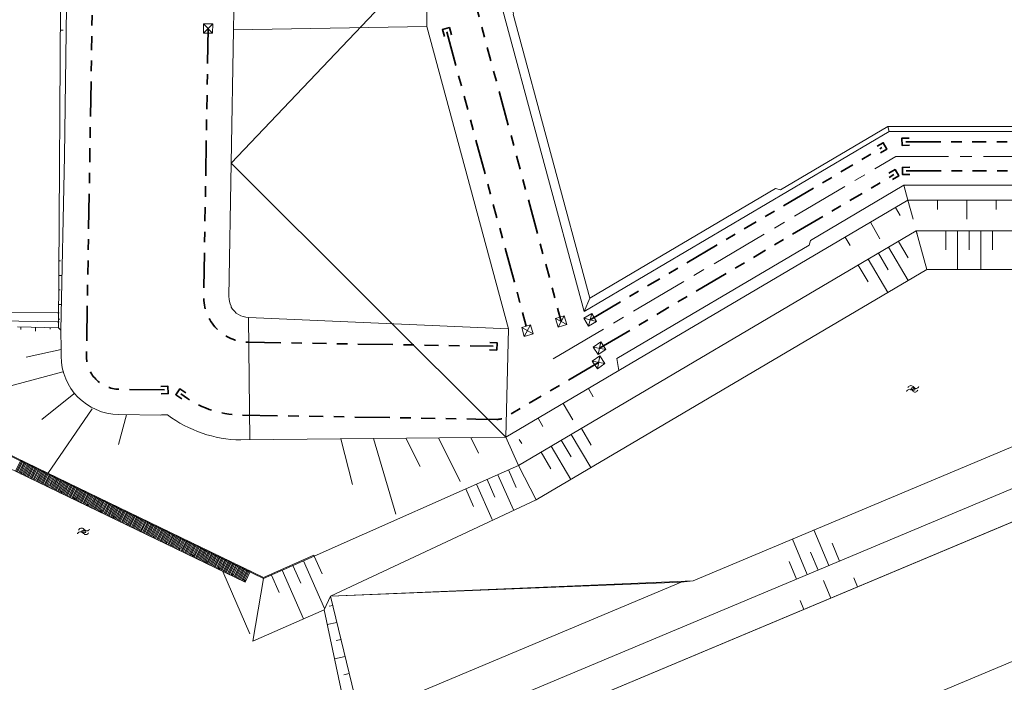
# Model space of a CAD drawing. Header units: metres. Extents: x 239845 to 242720, y 580286 to 584200.
# Tile 58 of 113: x 240109 to 240278, y 583604 to 583717. Entities that reach past the tile are written whole.
import ezdxf

# ---------------------------------------------------------------- set-up
doc = ezdxf.new("R2010")
doc.units = ezdxf.units.M
for name, pattern in [('AM-AS', [16, 10, -2, 2, -2]), ('DASHED', [19.05, 12.7, -6.35]), ('RI-DRAINAGE', [19.2, 6, -1.8, 1.8, -1.8, 2.4, -1.8, 1.8, -1.8])]:
    doc.linetypes.add(name, pattern=pattern)
for name, color, linetype, lineweight, true_color in [('B-WA-RI-DRAINAGE_AFDEKKAP-G', 9, 'Continuous', 35, 0x808080), ('B-WA-RI-DRAINAGE_DRAIN_PP_100-G', 9, 'RI-DRAINAGE', 35, 0x808080), ('B-WE-GW-TALUD_ARCERING-G', 9, 'Continuous', 0, 0x808080), ('B-WE-OG-TOPOGRAFIE-S', 9, 'Continuous', 9, 0x808080), ('B-WE-OG-TOPOGRAFIE-S @ 0.2', 9, 'Continuous', 9, 0x808080), ('B-WE-OG-TOPOGRAFIE-S @ 0.5', 9, 'Continuous', 9, 0x808080), ('GBKN', 9, 'Continuous', 0, 0x808080)]:
    doc.layers.add(name, color=color, linetype=linetype, lineweight=lineweight, true_color=true_color)
for name, color, linetype, lineweight in [('B-WE-GW-GROND_ZAND_CUNETZAND-G', 2, 'Continuous', 18), ('B-WE-GW-GRONDWERK-G', 3, 'Continuous', 18), ('B-WE-GW-GRONDWERK_BODEM_MEER-G', 150, 'Continuous', 18), ('B-WE-GW-GRONDWERK_INSTEEK_SLEUF-G', 7, 'Continuous', 18), ('B-WE-GW-GRONDWERK_INSTEEK_TALUD-G', 70, 'Continuous', 18), ('B-WE-VH-HELLING_KNIKLIJN-G', 30, 'Continuous', 18), ('GEO_kant verharding', 8, 'Continuous', 0), ('N-WE-AM_AS_WEG_FASE_1-G', 6, 'AM-AS', 18), ('N-WE-VH-HELLING_AANDUIDING-G', 30, 'Continuous', 18), ('Ondergrond Meerstad Kunstwerken', 1, 'Continuous', 0), ('V-WE-OG-TOPOGRAFIE-G', 252, 'DASHED', 0)]:
    doc.layers.add(name, color=color, linetype=linetype, lineweight=lineweight)

# ---------------------------------------------------------------- blocks, each defined once
blk = doc.blocks.new('SOG-TOPOGRAFIE_WATER-SO')
at = {"flags": 128}
for points in [[(-1.91, 0.46), (-1.82, 0.6, -0.538831), (0.18, 0.63, 0.605168), (1.86, 0.83, -4.035705)], [(-2.28, -0.81), (-2.19, -0.67, -0.538831), (-0.18, -0.63, 0.605168), (1.49, -0.44, -4.035705)]]:
    blk.add_lwpolyline(points, format="xyb", dxfattribs=at)
blk = doc.blocks.new('*U48')
at = {"layer": 'B-WE-OG-TOPOGRAFIE-S @ 0.2', "xscale": 0.2, "yscale": 0.2, "zscale": 0.2}
blk.add_blockref('SOG-TOPOGRAFIE_WATER-SO', (240120.07, 583629.51), dxfattribs=at)
at = {"layer": 'B-WE-OG-TOPOGRAFIE-S @ 0.5', "xscale": 0.5, "yscale": 0.5, "zscale": 0.5}
blk.add_blockref('SOG-TOPOGRAFIE_WATER-SO', (240120.07, 583629.51), dxfattribs=at)
blk = doc.blocks.new('*U70')
at = {"layer": 'B-WE-OG-TOPOGRAFIE-S @ 0.2', "xscale": 0.2, "yscale": 0.2, "zscale": 0.2}
blk.add_blockref('SOG-TOPOGRAFIE_WATER-SO', (240262.12, 583653.91), dxfattribs=at)
at = {"layer": 'B-WE-OG-TOPOGRAFIE-S @ 0.5', "xscale": 0.5, "yscale": 0.5, "zscale": 0.5}
blk.add_blockref('SOG-TOPOGRAFIE_WATER-SO', (240262.12, 583653.91), dxfattribs=at)
blk = doc.blocks.new('Beeindiging drain')
for points in [[(1.57, 1.57), (-1.58, -1.58)], [(1.57, -1.58), (-1.58, 1.57)]]:
    blk.add_lwpolyline(points)
blk.add_lwpolyline([(-1.58, -1.58), (1.57, -1.58), (1.57, 1.57), (-1.58, 1.57)], close=True)

msp = doc.modelspace()

# ---------------------------------------------------------------- linework, layer by layer
at = {"layer": 'B-WA-RI-DRAINAGE_AFDEKKAP-G', "flags": 128}
for points in [[(240181.79, 583714.22), (240181.45, 583715.43), (240182.65, 583715.77), (240182.99, 583714.56)], [(240261.45, 583695.62), (240260.2, 583695.6), (240260.18, 583696.85), (240261.43, 583696.87)], [(240255.9, 583695.45), (240256.98, 583696.07), (240257.6, 583694.99), (240256.52, 583694.36)], [(240261.52, 583690.62), (240260.27, 583690.6), (240260.25, 583691.85), (240261.5, 583691.87)], [(240257.92, 583690.83), (240259, 583691.46), (240259.62, 583690.37), (240258.54, 583689.75)], [(240189.59, 583661.88), (240190.84, 583661.81), (240190.77, 583660.56), (240189.53, 583660.63)], [(240133.21, 583654.33), (240134.45, 583654.39), (240134.51, 583653.14), (240133.26, 583653.08)], [(240136.8, 583652.21), (240135.78, 583652.94), (240136.51, 583653.96), (240137.53, 583653.23)]]:
    msp.add_lwpolyline(points, dxfattribs=at)
at = {"layer": 'B-WA-RI-DRAINAGE_DRAIN_PP_100-G', "flags": 128}
for points in [[(240186.17, 583723.38), (240201.81, 583665.46)], [(240182.2, 583715.06), (240196.02, 583663.9)], [(240206.79, 583665.76), (240256.75, 583695.22)], [(240260.81, 583696.23), (240292.81, 583696.23), (240326.81, 583696.23)], [(240208.37, 583660.89), (240258.77, 583690.6)], [(240260.88, 583691.23), (240285.88, 583691.23), (240291.88, 583691.23), (240318.25, 583691.23), (240325.38, 583691.23)]]:
    msp.add_lwpolyline(points, dxfattribs=at)
for points in [[(240133.86, 583653.74), (240126.07, 583653.87, -0.414214), (240120.49, 583659.63), (240121.51, 583720.92)], [(240141.33, 583715.62), (240140.57, 583669.8, 0.414214), (240148.19, 583661.92), (240190.18, 583661.22)], [(240208.21, 583658.47), (240192.35, 583649.12, -0.138213), (240190.78, 583648.71), (240187.18, 583648.77), (240146.98, 583649.44, -0.162905), (240136.65, 583653.09)]]:
    msp.add_lwpolyline(points, format="xyb", dxfattribs=at)
at = {"layer": 'B-WE-GW-GROND_ZAND_CUNETZAND-G'}
msp.add_line((240190.18, 583724.83), (240205.75, 583667.18), dxfattribs=at)
at = {"layer": 'B-WE-GW-GROND_ZAND_CUNETZAND-G', "flags": 128}
msp.add_lwpolyline([(240205.75, 583667.18), (240257.99, 583697.98), (240292.81, 583697.98), (240327.63, 583697.98)], dxfattribs=at)
at = {"layer": 'B-WE-GW-GRONDWERK-G', "flags": 128}
for points in [[(240116.12, 583728.92), (240115.71, 583664.39)], [(240257.99, 583697.98), (240257.75, 583698.87)], [(240260.5, 583688.79), (240261.2, 583686.24)], [(240262.09, 583682.98), (240261.2, 583686.24)], [(240262.77, 583680.48), (240262.63, 583680.98)], [(240262.63, 583680.98), (240264.43, 583674.38)], [(240205.75, 583667.18), (240206.69, 583669.47)], [(240115.71, 583664.39), (240116.11, 583663.96)]]:
    msp.add_lwpolyline(points, dxfattribs=at)
at = {"layer": 'B-WE-GW-GRONDWERK-G'}
msp.add_lwpolyline([(240108.65, 583664.57), (240115.7, 583664.39)], dxfattribs=at)
at = {"layer": 'B-WE-GW-GRONDWERK_BODEM_MEER-G', "flags": 128}
for points in [[(240197.51, 583634.92), (240264.43, 583674.38), (240314.26, 583674.38)], [(240316.67, 583659.8), (240224.4, 583621.1)], [(240148.97, 583610.75), (240161.2, 583616.13), (240162.31, 583618.47), (240197.51, 583634.92)], [(240224.4, 583621.09), (240162.31, 583618.47)], [(240224.4, 583621.1), (240222.34, 583620.85)], [(240222.34, 583620.85), (240167.3, 583597.76), (240165.11, 583597.82), (240161.2, 583596.18)], [(240222.34, 583620.85), (240162.31, 583618.47)], [(240162.31, 583618.47), (240167.3, 583597.76)], [(240161.2, 583616.13), (240165.11, 583597.82)]]:
    msp.add_lwpolyline(points, dxfattribs=at)
at = {"layer": 'B-WE-GW-GRONDWERK_INSTEEK_SLEUF-G'}
msp.add_line((240178.8, 583715.96), (240192.77, 583664.23), dxfattribs=at)
at = {"layer": 'B-WE-GW-GRONDWERK_INSTEEK_SLEUF-G', "flags": 128}
for points in [[(240117.18, 583727.83), (240116.73, 583693.78), (240116.11, 583663.96)], [(240192.51, 583722.33), (240193.63, 583718.18), (240193.56, 583718.05), (240206.69, 583669.47)], [(240178.8, 583715.96), (240145.66, 583715.4)], [(240206.69, 583669.47), (240238.53, 583688.25), (240239.36, 583688.03), (240257.75, 583698.87), (240292.81, 583698.87), (240304.2, 583698.87), (240304.39, 583699.06), (240326.55, 583699.06)], [(240211.68, 583657.05), (240211.35, 583659.11), (240244.27, 583678.51), (240244.48, 583679.35), (240260.5, 583688.79), (240285.88, 583688.79), (240291.88, 583688.79), (240304.2, 583688.79), (240304.39, 583688.6), (240318.25, 583688.6), (240326.75, 583688.6)], [(240148.26, 583666.17), (240192.77, 583664.23)], [(240116.11, 583663.96), (240116.16, 583660.7)], [(240192.35, 583645.65), (240211.68, 583657.05)], [(240146.91, 583645.19), (240192.35, 583645.65)], [(240294.72, 583613.83), (240212.95, 583579.53)]]:
    msp.add_lwpolyline(points, dxfattribs=at)
for points in [[(240145.27, 583667.94), (240145.28, 583668.09, -0.124309), (240144.9, 583669.72), (240145.66, 583715.4)], [(240145.27, 583667.94, 0.265259), (240148.26, 583666.17)], [(240116.16, 583660.66), (240116.14, 583659.51, 0.407302), (240125.99, 583649.54), (240133.2, 583649.42), (240133.35, 583649.49), (240134.38, 583649.48)]]:
    msp.add_lwpolyline(points, format="xyb", dxfattribs=at)
at = {"layer": 'B-WE-GW-GRONDWERK_INSTEEK_SLEUF-G', "extrusion": (0, 0, -1)}
msp.add_arc((-240147.27, 583666.69), 21.5, 270.9537, 306.835, dxfattribs=at)
at = {"layer": 'B-WE-GW-GRONDWERK_INSTEEK_TALUD-G', "flags": 128}
msp.add_lwpolyline([(240211.68, 583657.05), (240261.2, 583686.24), (240325.4, 583686.24, 0.04407), (240327.27, 583667.56), (240330.12, 583652.58)], format="xyb", dxfattribs=at)
for points in [[(240159.5, 583625.31), (240194.48, 583640.8), (240262.63, 583680.98), (240320.32, 583680.98)], [(240098.98, 583663.45), (240103.1, 583644.67), (240150.84, 583621.66), (240159.44, 583625.45), (240159.5, 583625.31)], [(240324.15, 583655.78), (240164.39, 583588.76)], [(240330.12, 583652.58), (240166.61, 583583.99), (240189.81, 583528.68), (240338.93, 583591.23)], [(240329.33, 583652.25), (240166.61, 583583.99), (240189.81, 583528.68), (240338.93, 583591.23)], [(240192.35, 583645.65), (240194.48, 583640.8), (240197.51, 583634.92)], [(240159.5, 583625.31), (240150.83, 583621.5)], [(240148.97, 583610.75), (240150.83, 583621.5)]]:
    msp.add_lwpolyline(points, dxfattribs=at)
at = {"layer": 'B-WE-GW-TALUD_ARCERING-G'}
for points in [[(240116.51, 583715.33), (240116.03, 583715.33)], [(240259.89, 583683.58), (240259.06, 583684.98)], [(240266.29, 583684.61), (240266.29, 583686.24)], [(240271.29, 583682.98), (240271.29, 583686.24)], [(240276.29, 583684.61), (240276.29, 583686.24)], [(240256.41, 583679.64), (240254.76, 583682.45)], [(240267.69, 583681.03), (240267.69, 583677.71)], [(240269.69, 583681.03), (240269.69, 583674.38)], [(240271.69, 583681.03), (240271.69, 583677.71)], [(240273.69, 583681.03), (240273.69, 583674.38)], [(240275.69, 583681.03), (240275.69, 583677.71)], [(240251.31, 583678.45), (240250.45, 583679.91)], [(240261.26, 583676.34), (240259.58, 583679.18)], [(240257.81, 583674.31), (240256.14, 583677.15)], [(240261.21, 583672.48), (240257.86, 583678.17)], [(240116.05, 583675.86), (240115.78, 583675.86)], [(240254.37, 583672.28), (240252.69, 583675.12)], [(240257.77, 583670.45), (240254.41, 583676.14)], [(240116.28, 583673.36), (240115.76, 583673.36)], [(240116, 583670.86), (240115.75, 583670.86)], [(240116.19, 583668.36), (240115.73, 583668.36)], [(240115.93, 583665.86), (240115.72, 583665.86)], [(240109.26, 583664.55), (240109.25, 583664.07)], [(240111.76, 583664.46), (240111.75, 583663.79)], [(240114.26, 583664.41), (240114.25, 583664.17)], [(240110.17, 583659.34), (240116.16, 583660.7)], [(240101.31, 583652.82), (240116.46, 583656.84)], [(240112.82, 583648.67), (240118.34, 583653.09)], [(240207.3, 583652.57), (240206.47, 583653.97)], [(240203.82, 583648.63), (240202.16, 583651.43)], [(240113.89, 583639.47), (240121.49, 583650.49)], [(240127.33, 583649.51), (240126, 583644.42)], [(240198.68, 583647.49), (240197.85, 583648.9)], [(240206.94, 583644.31), (240205.26, 583647.16)], [(240164.06, 583645.36), (240166.06, 583637.57)], [(240169.63, 583645.42), (240173.47, 583632.49)], [(240175.2, 583645.48), (240177.63, 583640.64)], [(240180.76, 583645.53), (240184.52, 583638.05)], [(240186.33, 583645.59), (240187.66, 583642.94)], [(240194.59, 583645.28), (240195.04, 583644.59)], [(240203.49, 583642.28), (240201.82, 583645.13)], [(240206.89, 583640.46), (240203.54, 583646.14)], [(240200.05, 583640.25), (240198.37, 583643.09)], [(240203.45, 583638.42), (240200.09, 583644.11)], [(240194.12, 583637.03), (240192.78, 583640.05)], [(240190.46, 583635.41), (240189.12, 583638.43)], [(240193.63, 583633.2), (240190.95, 583639.24)], [(240186.8, 583633.79), (240185.47, 583636.81)], [(240189.97, 583631.58), (240187.3, 583637.62)], [(240245.1, 583629.78), (240247.65, 583623.69)], [(240241.41, 583628.23), (240243.96, 583622.14)], [(240244.53, 583625.96), (240245.81, 583622.92)], [(240248.22, 583627.51), (240249.49, 583624.46)], [(240161.29, 583616.32), (240157.67, 583624.5)], [(240160.84, 583622.29), (240159.5, 583625.31)], [(240240.84, 583624.41), (240242.12, 583621.37)], [(240157.69, 583614.58), (240154.01, 583622.88)], [(240157.18, 583620.67), (240155.84, 583623.69)], [(240153.52, 583619.05), (240152.18, 583622.07)], [(240246.71, 583621.13), (240247.97, 583618.12)], [(240251.95, 583621.56), (240252.58, 583620.05)], [(240242.73, 583617.69), (240243.36, 583616.19)], [(240162.7, 583616.87), (240162.06, 583616.73)], [(240163.4, 583613.95), (240161.74, 583613.59)], [(240164.1, 583611.03), (240163.24, 583610.84)], [(240164.81, 583608.11), (240162.99, 583607.73)], [(240165.51, 583605.2), (240164.56, 583604.99)]]:
    msp.add_lwpolyline(points, dxfattribs=at)
at = {"layer": 'B-WE-VH-HELLING_KNIKLIJN-G', "flags": 128}
for points in [[(240145.66, 583715.4), (240145.93, 583728.25)], [(240178.8, 583715.96), (240178.8, 583727.88)], [(240148.26, 583666.17), (240148.47, 583645.2)], [(240192.35, 583645.66), (240192.77, 583664.23)]]:
    msp.add_lwpolyline(points, dxfattribs=at)
at = {"layer": 'GBKN'}
msp.add_line((240147.65, 583620.87), (240102.44, 583642.66), dxfattribs=at)
at = {"layer": 'GBKN', "flags": 128}
msp.add_lwpolyline([(240148.45, 583611.98), (240143.87, 583622.69)], dxfattribs=at)
at = {"layer": 'GEO_kant verharding', "flags": 128}
msp.add_lwpolyline([(240115.82, 583666.92), (240115.52, 583666.93), (240105.57, 583667.09)], dxfattribs=at)
msp.add_lwpolyline([(240105.55, 583665.59), (240115.49, 583665.43), (240115.49, 583665.43, -0.000976), (240115.81, 583665.42, -0.000684)], format="xyb", dxfattribs=at)
at = {"layer": 'N-WE-AM_AS_WEG_FASE_1-G'}
msp.add_line((240200.42, 583659.1), (240259.15, 583693.73), dxfattribs=at)
at = {"layer": 'N-WE-AM_AS_WEG_FASE_1-G', "flags": 128}
msp.add_lwpolyline([(240332.13, 583693.73), (240259.15, 583693.73)], dxfattribs=at)
at = {"layer": 'N-WE-VH-HELLING_AANDUIDING-G', "ltscale": 0.75}
for points in [[(240145.28, 583692.56), (240178.8, 583727.84)], [(240145.28, 583692.56), (240192.35, 583645.65)]]:
    msp.add_lwpolyline(points, dxfattribs=at)
at = {"layer": 'Ondergrond Meerstad Kunstwerken'}
msp.add_lwpolyline([(240098.82, 583663.45), (240102.97, 583644.57), (240150.83, 583621.5), (240159.5, 583625.31), (240159.44, 583625.45), (240150.84, 583621.66), (240103.1, 583644.67), (240098.98, 583663.45)], close=True, dxfattribs=at)
at = {"layer": 'V-WE-OG-TOPOGRAFIE-G', "ltscale": 0.25}
for p, q in [((240109.22, 583641.72), (240108.31, 583639.83)), ((240109.41, 583641.63), (240108.5, 583639.74)), ((240109.6, 583641.54), (240108.69, 583639.65)), ((240109.79, 583641.45), (240108.88, 583639.56)), ((240109.98, 583641.36), (240109.07, 583639.47)), ((240110.17, 583641.27), (240109.4, 583639.66)), ((240110.36, 583641.18), (240109.59, 583639.57)), ((240109.19, 583639.4), (240109.62, 583639.55)), ((240109.33, 583639.69), (240109.48, 583639.26)), ((240110.55, 583641.09), (240109.64, 583639.19)), ((240110.74, 583640.99), (240109.82, 583639.1)), ((240110.93, 583640.9), (240110.01, 583639.01)), ((240111.12, 583640.81), (240110.2, 583638.92)), ((240111.3, 583640.72), (240110.39, 583638.83)), ((240111.49, 583640.63), (240110.58, 583638.74)), ((240111.68, 583640.54), (240110.77, 583638.65)), ((240111.87, 583640.45), (240110.96, 583638.56)), ((240112.06, 583640.36), (240111.15, 583638.46)), ((240112.25, 583640.27), (240111.34, 583638.37)), ((240112.44, 583640.17), (240111.67, 583638.57)), ((240112.63, 583640.08), (240111.86, 583638.48)), ((240112.82, 583639.99), (240111.91, 583638.1)), ((240113.01, 583639.9), (240112.1, 583638.01)), ((240113.2, 583639.81), (240112.28, 583637.92)), ((240113.39, 583639.72), (240112.47, 583637.83)), ((240113.57, 583639.63), (240112.66, 583637.74)), ((240113.76, 583639.54), (240112.85, 583637.64)), ((240113.95, 583639.44), (240113.04, 583637.55)), ((240111.44, 583638.32), (240111.87, 583638.47)), ((240111.58, 583638.61), (240111.73, 583638.18)), ((240114.14, 583639.35), (240113.23, 583637.46)), ((240114.33, 583639.26), (240113.42, 583637.37)), ((240114.52, 583639.17), (240113.61, 583637.28)), ((240114.71, 583639.08), (240113.94, 583637.48)), ((240114.9, 583638.99), (240114.13, 583637.39)), ((240115.09, 583638.9), (240114.18, 583637.01)), ((240115.28, 583638.81), (240114.37, 583636.91)), ((240115.47, 583638.72), (240114.55, 583636.82)), ((240115.66, 583638.62), (240114.74, 583636.73)), ((240115.84, 583638.53), (240114.93, 583636.64)), ((240116.03, 583638.44), (240115.12, 583636.55)), ((240116.22, 583638.35), (240115.31, 583636.46)), ((240116.41, 583638.26), (240115.5, 583636.37)), ((240116.6, 583638.17), (240115.69, 583636.28)), ((240116.79, 583638.08), (240115.88, 583636.19)), ((240116.98, 583637.99), (240116.21, 583636.38)), ((240117.17, 583637.89), (240116.26, 583636)), ((240117.36, 583637.8), (240116.45, 583635.91)), ((240113.7, 583637.23), (240114.12, 583637.38)), ((240113.83, 583637.52), (240113.98, 583637.09)), ((240115.95, 583636.15), (240116.38, 583636.3)), ((240116.09, 583636.44), (240116.24, 583636.01)), ((240117.55, 583637.71), (240116.64, 583635.82)), ((240117.74, 583637.62), (240116.82, 583635.73)), ((240117.93, 583637.53), (240117.01, 583635.64)), ((240118.11, 583637.44), (240117.2, 583635.55)), ((240118.3, 583637.35), (240117.39, 583635.46)), ((240118.49, 583637.26), (240117.58, 583635.36)), ((240118.68, 583637.17), (240117.77, 583635.27)), ((240118.87, 583637.07), (240117.96, 583635.18)), ((240119.06, 583636.98), (240118.15, 583635.09)), ((240119.25, 583636.89), (240118.48, 583635.29)), ((240119.44, 583636.8), (240118.53, 583634.91)), ((240119.63, 583636.71), (240118.72, 583634.82)), ((240119.82, 583636.62), (240118.91, 583634.73)), ((240120.01, 583636.53), (240119.09, 583634.64)), ((240120.2, 583636.44), (240119.28, 583634.54)), ((240120.38, 583636.35), (240119.47, 583634.45)), ((240120.57, 583636.25), (240119.66, 583634.36)), ((240120.76, 583636.16), (240119.85, 583634.27)), ((240120.95, 583636.07), (240120.04, 583634.18)), ((240118.2, 583635.06), (240118.63, 583635.21)), ((240118.34, 583635.35), (240118.49, 583634.92)), ((240121.14, 583635.98), (240120.23, 583634.09)), ((240121.33, 583635.89), (240120.42, 583634)), ((240121.52, 583635.8), (240120.75, 583634.19)), ((240121.71, 583635.71), (240120.8, 583633.82)), ((240121.9, 583635.62), (240120.99, 583633.72)), ((240122.09, 583635.52), (240121.18, 583633.63)), ((240122.28, 583635.43), (240121.36, 583633.54)), ((240122.47, 583635.34), (240121.55, 583633.45)), ((240122.65, 583635.25), (240121.74, 583633.36)), ((240122.84, 583635.16), (240121.93, 583633.27)), ((240123.03, 583635.07), (240122.12, 583633.18)), ((240123.22, 583634.98), (240122.31, 583633.09)), ((240123.41, 583634.89), (240122.5, 583632.99)), ((240123.6, 583634.8), (240122.69, 583632.9)), ((240123.79, 583634.7), (240123.02, 583633.1)), ((240123.98, 583634.61), (240123.07, 583632.72)), ((240124.17, 583634.52), (240123.26, 583632.63)), ((240124.36, 583634.43), (240123.45, 583632.54)), ((240120.45, 583633.98), (240120.88, 583634.13)), ((240120.59, 583634.26), (240120.74, 583633.84)), ((240122.7, 583632.89), (240123.13, 583633.04)), ((240122.84, 583633.18), (240122.99, 583632.75)), ((240124.55, 583634.34), (240123.64, 583632.45)), ((240124.74, 583634.25), (240123.82, 583632.36)), ((240124.93, 583634.16), (240124.01, 583632.27)), ((240125.11, 583634.07), (240124.2, 583632.17)), ((240125.3, 583633.97), (240124.39, 583632.08)), ((240125.49, 583633.88), (240124.58, 583631.99)), ((240125.68, 583633.79), (240124.77, 583631.9)), ((240125.87, 583633.7), (240124.96, 583631.81)), ((240126.06, 583633.61), (240125.29, 583632.01)), ((240126.25, 583633.52), (240125.34, 583631.63)), ((240126.44, 583633.43), (240125.53, 583631.54)), ((240126.63, 583633.34), (240125.72, 583631.44)), ((240126.82, 583633.25), (240125.91, 583631.35)), ((240127.01, 583633.15), (240126.09, 583631.26)), ((240127.2, 583633.06), (240126.28, 583631.17)), ((240127.38, 583632.97), (240126.47, 583631.08)), ((240127.57, 583632.88), (240126.66, 583630.99)), ((240127.76, 583632.79), (240126.85, 583630.9)), ((240127.95, 583632.7), (240127.04, 583630.81)), ((240124.96, 583631.81), (240125.38, 583631.96)), ((240125.1, 583632.09), (240125.24, 583631.67)), ((240127.35, 583631.01), (240127.5, 583630.58)), ((240128.14, 583632.61), (240127.37, 583631)), ((240128.33, 583632.52), (240127.56, 583630.91)), ((240128.52, 583632.42), (240127.61, 583630.53)), ((240128.71, 583632.33), (240127.8, 583630.44)), ((240128.9, 583632.24), (240127.99, 583630.35)), ((240129.09, 583632.15), (240128.18, 583630.26)), ((240129.28, 583632.06), (240128.36, 583630.17)), ((240129.47, 583631.97), (240128.55, 583630.08)), ((240129.65, 583631.88), (240128.74, 583629.99)), ((240129.84, 583631.79), (240128.93, 583629.89)), ((240130.03, 583631.7), (240129.12, 583629.8)), ((240130.22, 583631.6), (240129.31, 583629.71)), ((240130.41, 583631.51), (240129.64, 583629.91)), ((240130.6, 583631.42), (240129.83, 583629.82)), ((240130.79, 583631.33), (240129.88, 583629.44)), ((240130.98, 583631.24), (240130.07, 583629.35)), ((240131.17, 583631.15), (240130.26, 583629.26)), ((240131.36, 583631.06), (240130.45, 583629.17)), ((240127.21, 583630.72), (240127.64, 583630.87)), ((240129.46, 583629.64), (240129.89, 583629.78)), ((240129.6, 583629.92), (240129.75, 583629.5)), ((240131.55, 583630.97), (240130.63, 583629.07)), ((240131.74, 583630.87), (240130.82, 583628.98)), ((240131.92, 583630.78), (240131.01, 583628.89)), ((240132.11, 583630.69), (240131.2, 583628.8)), ((240132.3, 583630.6), (240131.39, 583628.71)), ((240132.49, 583630.51), (240131.58, 583628.62)), ((240132.68, 583630.42), (240131.91, 583628.82)), ((240132.87, 583630.33), (240132.1, 583628.72)), ((240133.06, 583630.24), (240132.15, 583628.35)), ((240133.25, 583630.15), (240132.34, 583628.25)), ((240133.44, 583630.05), (240132.53, 583628.16)), ((240133.63, 583629.96), (240132.72, 583628.07)), ((240133.82, 583629.87), (240132.9, 583627.98)), ((240134.01, 583629.78), (240133.09, 583627.89)), ((240134.19, 583629.69), (240133.28, 583627.8)), ((240134.38, 583629.6), (240133.47, 583627.71)), ((240134.57, 583629.51), (240133.66, 583627.62)), ((240134.76, 583629.42), (240133.85, 583627.52)), ((240134.95, 583629.33), (240134.18, 583627.72)), ((240131.71, 583628.55), (240132.14, 583628.7)), ((240131.85, 583628.84), (240132, 583628.41)), ((240134.1, 583627.75), (240134.25, 583627.33)), ((240135.14, 583629.23), (240134.37, 583627.63)), ((240135.33, 583629.14), (240134.42, 583627.25)), ((240135.52, 583629.05), (240134.61, 583627.16)), ((240135.71, 583628.96), (240134.8, 583627.07)), ((240135.9, 583628.87), (240134.99, 583626.98)), ((240136.09, 583628.78), (240135.17, 583626.89)), ((240136.28, 583628.69), (240135.36, 583626.8)), ((240136.46, 583628.6), (240135.55, 583626.7)), ((240136.65, 583628.5), (240135.74, 583626.61)), ((240136.84, 583628.41), (240135.93, 583626.52)), ((240137.03, 583628.32), (240136.12, 583626.43)), ((240137.22, 583628.23), (240136.45, 583626.63)), ((240137.41, 583628.14), (240136.64, 583626.54)), ((240137.6, 583628.05), (240136.69, 583626.16)), ((240137.79, 583627.96), (240136.88, 583626.07)), ((240137.98, 583627.87), (240137.07, 583625.97)), ((240138.17, 583627.78), (240137.26, 583625.88)), ((240138.36, 583627.68), (240137.45, 583625.79)), ((240133.97, 583627.46), (240134.39, 583627.61)), ((240136.22, 583626.38), (240136.64, 583626.53)), ((240136.36, 583626.67), (240136.51, 583626.24)), ((240138.55, 583627.59), (240137.63, 583625.7)), ((240138.74, 583627.5), (240137.82, 583625.61)), ((240138.92, 583627.41), (240138.01, 583625.52)), ((240139.11, 583627.32), (240138.2, 583625.43)), ((240139.3, 583627.23), (240138.39, 583625.34)), ((240139.49, 583627.14), (240138.72, 583625.53)), ((240139.68, 583627.05), (240138.77, 583625.15)), ((240139.87, 583626.95), (240138.96, 583625.06)), ((240140.06, 583626.86), (240139.15, 583624.97)), ((240140.25, 583626.77), (240139.34, 583624.88)), ((240140.44, 583626.68), (240139.53, 583624.79)), ((240140.63, 583626.59), (240139.72, 583624.7)), ((240140.82, 583626.5), (240139.9, 583624.61)), ((240141.01, 583626.41), (240140.09, 583624.52)), ((240141.19, 583626.32), (240140.28, 583624.42)), ((240141.38, 583626.23), (240140.47, 583624.33)), ((240141.57, 583626.13), (240140.66, 583624.24)), ((240141.76, 583626.04), (240140.99, 583624.44)), ((240141.95, 583625.95), (240141.04, 583624.06)), ((240138.47, 583625.29), (240138.9, 583625.44)), ((240138.61, 583625.58), (240138.76, 583625.15)), ((240140.72, 583624.21), (240141.15, 583624.36)), ((240140.86, 583624.5), (240141.01, 583624.07)), ((240142.14, 583625.86), (240141.23, 583623.97)), ((240142.33, 583625.77), (240141.42, 583623.88)), ((240142.52, 583625.68), (240141.61, 583623.79)), ((240142.71, 583625.59), (240141.8, 583623.7)), ((240142.9, 583625.5), (240141.99, 583623.6)), ((240143.09, 583625.4), (240142.17, 583623.51)), ((240143.28, 583625.31), (240142.36, 583623.42)), ((240143.46, 583625.22), (240142.55, 583623.33)), ((240143.65, 583625.13), (240142.74, 583623.24)), ((240143.84, 583625.04), (240142.93, 583623.15)), ((240144.03, 583624.95), (240143.26, 583623.35)), ((240144.22, 583624.86), (240143.31, 583622.97)), ((240144.41, 583624.77), (240143.5, 583622.87)), ((240144.6, 583624.68), (240143.69, 583622.78)), ((240144.79, 583624.58), (240143.88, 583622.69)), ((240144.98, 583624.49), (240144.07, 583622.6)), ((240145.17, 583624.4), (240144.26, 583622.51)), ((240145.36, 583624.31), (240144.44, 583622.42)), ((240142.97, 583623.12), (240143.4, 583623.27)), ((240143.11, 583623.41), (240143.26, 583622.98)), ((240145.55, 583624.22), (240144.63, 583622.33)), ((240145.73, 583624.13), (240144.82, 583622.24)), ((240145.92, 583624.04), (240145.01, 583622.15)), ((240146.11, 583623.95), (240145.2, 583622.05)), ((240146.3, 583623.86), (240145.53, 583622.25)), ((240146.49, 583623.76), (240145.58, 583621.87)), ((240146.68, 583623.67), (240145.77, 583621.78)), ((240146.87, 583623.58), (240145.96, 583621.69)), ((240147.06, 583623.49), (240146.15, 583621.6)), ((240147.25, 583623.4), (240146.34, 583621.51)), ((240147.44, 583623.31), (240146.53, 583621.42)), ((240147.63, 583623.22), (240146.71, 583621.33)), ((240147.82, 583623.13), (240146.9, 583621.23)), ((240148, 583623.03), (240147.09, 583621.14)), ((240148.19, 583622.94), (240147.28, 583621.05)), ((240148.38, 583622.85), (240147.61, 583621.25)), ((240148.56, 583622.76), (240147.65, 583620.87)), ((240145.23, 583622.04), (240145.65, 583622.19)), ((240145.36, 583622.33), (240145.51, 583621.9)), ((240147.36, 583621.01), (240147.79, 583621.16)), ((240147.5, 583621.3), (240147.65, 583620.87))]:
    msp.add_line(p, q, dxfattribs=at)

# ---------------------------------------------------------------- block references
at = {"layer": 'B-WE-OG-TOPOGRAFIE-S'}
for name in ['*U70', '*U48']:
    msp.add_blockref(name, (0, 0), dxfattribs=at)
at = {"layer": 'GBKN'}
for p, xscale, yscale, zscale, rotation in [((240141.33, 583715.62), 0.4999999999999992, 0.4999999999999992, 0.4999999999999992, 358.9111034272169), ((240201.81, 583665.46), 0.4999999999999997, 0.4999999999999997, 0.4999999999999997, 286.4611877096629), ((240206.79, 583665.76), 0.4999999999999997, 0.4999999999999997, 0.4999999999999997, 300.4719690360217), ((240196.02, 583663.9), 0.4999999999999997, 0.4999999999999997, 0.4999999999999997, 286.4611877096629), ((240208.37, 583660.89), 0.4999999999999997, 0.4999999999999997, 0.4999999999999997, 304.2639835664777), ((240208.21, 583658.47), 0.4999999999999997, 0.4999999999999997, 0.4999999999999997, 304.2639835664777)]:
    msp.add_blockref('Beeindiging drain', p, dxfattribs=dict(at, xscale=xscale, yscale=yscale, zscale=zscale, rotation=rotation))

doc.saveas('drawing.dxf')
